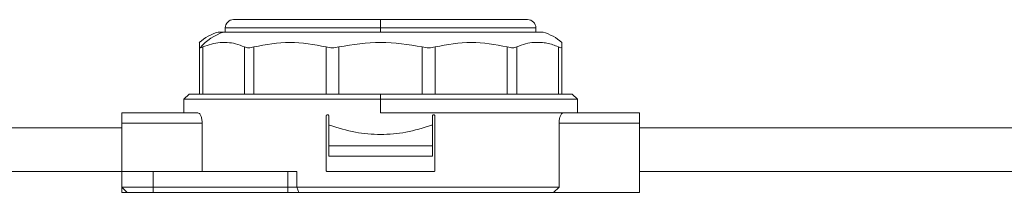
# Model space of a CAD drawing. Header units: millimetres. Extents: x -445 to 1926, y -59 to 420.
# Tile 23 of 44: x 477 to 572, y 160 to 177. Entities that reach past the tile are written whole.
import ezdxf

# ---------------------------------------------------------------- set-up
doc = ezdxf.new("R2010")
doc.units = ezdxf.units.MM
doc.linetypes.add('SLD-Solid', pattern=[0])

msp = doc.modelspace()

# ---------------------------------------------------------------- linework, layer by layer
at = {"color": 7, "linetype": 'SLD-Solid', "lineweight": 18}
for p, q in [((497.614, 177.16), (511.814, 177.16)), ((511.814, 177.16), (511.814, 176.36)), ((511.814, 177.16), (526.014, 177.16)), ((496.124, 175.96), (496.659, 175.96)), ((496.659, 175.96), (527.504, 175.96)), ((496.814, 176.36), (496.814, 175.96)), ((496.814, 176.36), (511.814, 176.36)), ((511.814, 175.96), (511.814, 176.36)), ((511.814, 176.36), (526.814, 176.36)), ((526.814, 175.96), (526.814, 176.36)), ((494.314, 169.96), (494.314, 174.525)), ((494.649, 169.96), (494.649, 174.525)), ((498.669, 169.96), (498.669, 174.525)), ((499.584, 169.96), (499.584, 174.525)), ((506.545, 169.96), (506.545, 174.525)), ((507.795, 169.96), (507.795, 174.525)), ((515.834, 169.96), (515.834, 174.525)), ((517.084, 169.96), (517.084, 174.525)), ((524.045, 169.96), (524.045, 174.525)), ((524.96, 169.96), (524.96, 174.525)), ((528.979, 169.96), (528.979, 174.525)), ((529.314, 169.96), (529.314, 174.525)), ((493.314, 169.96), (492.814, 169.46)), ((492.814, 169.46), (492.814, 168.16)), ((492.814, 169.46), (511.814, 169.46)), ((511.814, 169.96), (493.314, 169.96)), ((511.814, 169.96), (530.314, 169.96)), ((511.814, 169.96), (511.814, 169.46)), ((511.814, 168.16), (511.814, 169.46)), ((511.814, 169.46), (530.814, 169.46)), ((530.814, 169.46), (530.314, 169.96)), ((530.814, 168.16), (530.814, 169.46)), ((486.814, 167.16), (486.814, 168.16)), ((494.151, 168.16), (486.814, 168.16)), ((506.564, 162.585), (506.564, 167.835)), ((506.814, 167.835), (506.814, 166.96)), ((511.814, 168.16), (529.478, 168.16)), ((516.814, 167.835), (516.814, 166.96)), ((517.064, 162.585), (517.064, 167.835)), ((536.814, 168.16), (529.478, 168.16)), ((536.814, 168.16), (536.814, 167.16)), ((486.814, 166.71), (336.814, 166.71)), ((494.581, 167.16), (486.814, 167.16)), ((486.814, 167.16), (486.814, 160.46)), ((494.581, 162.46), (494.581, 167.16)), ((506.814, 164.96), (506.814, 166.96)), ((506.814, 166.96), (506.887, 166.96)), ((516.742, 166.96), (516.814, 166.96)), ((516.814, 166.96), (516.814, 164.96)), ((529.048, 160.96), (529.048, 167.16)), ((536.814, 167.16), (529.048, 167.16)), ((536.814, 167.16), (536.814, 160.46)), ((611.926, 166.71), (536.814, 166.71)), ((516.814, 164.96), (506.814, 164.96)), ((506.814, 163.96), (506.814, 164.96)), ((516.814, 163.96), (516.814, 164.96)), ((506.814, 163.96), (516.814, 163.96)), ((486.814, 162.46), (336.814, 162.46)), ((486.839, 160.96), (486.839, 162.46)), ((486.839, 162.46), (489.839, 162.46)), ((489.839, 160.96), (489.839, 162.46)), ((502.867, 162.46), (489.839, 162.46)), ((502.867, 160.96), (502.867, 162.46)), ((502.867, 162.46), (503.719, 162.46)), ((503.719, 160.96), (503.719, 162.46)), ((506.689, 162.46), (516.939, 162.46)), ((611.926, 162.46), (536.814, 162.46)), ((489.839, 160.96), (486.839, 160.96)), ((487.339, 160.46), (486.839, 160.96)), ((489.839, 160.46), (489.839, 160.96)), ((502.867, 160.96), (489.839, 160.96)), ((503.719, 160.96), (502.867, 160.96)), ((502.867, 160.46), (502.867, 160.96)), ((529.048, 160.96), (503.719, 160.96)), ((503.932, 160.46), (503.719, 160.96)), ((528.495, 160.46), (529.048, 160.96)), ((487.339, 160.46), (486.814, 160.46)), ((489.839, 160.46), (487.339, 160.46)), ((502.867, 160.46), (489.839, 160.46)), ((503.932, 160.46), (502.867, 160.46)), ((528.495, 160.46), (503.932, 160.46)), ((536.814, 160.46), (528.495, 160.46))]:
    msp.add_line(p, q, dxfattribs=at)
for centre, radius, start, end in [((497.614, 176.36), 0.8, 90, 180), ((526.014, 176.36), 0.8, 0, 90), ((497.652, 171.042), 5.15, 107.25492, 130.49862), ((498.189, 171.24), 4.962, 107.9561, 139.78607), ((525.977, 171.042), 5.15, 49.51831, 72.74508)]:
    msp.add_arc(centre, radius, start, end, dxfattribs=at)
for points, knots in [([(494.314, 174.525), (494.314, 174.603), (494.314, 174.76), (494.314, 174.89), (494.314, 174.961), (494.314, 174.955), (494.314, 174.952)], [0, 0, 0, 0, 0.270801, 0.549911, 0.830383, 1, 1, 1, 1]), ([(498.669, 174.525), (498.385, 174.64), (497.836, 174.862), (497.044, 174.963), (495.981, 174.982), (495.2, 174.714), (494.649, 174.525)], [0, 0, 0, 0, 0.21393, 0.414834, 0.587057, 1, 1, 1, 1]), ([(506.545, 174.525), (505.384, 174.744), (503.064, 175.183), (500.743, 174.744), (499.584, 174.525)], [0, 0, 0, 0, 0.500234, 1, 1, 1, 1]), ([(515.834, 174.525), (514.494, 174.744), (511.815, 175.183), (509.135, 174.744), (507.795, 174.525)], [0, 0, 0, 0, 0.499933, 1, 1, 1, 1]), ([(524.045, 174.525), (522.886, 174.744), (520.565, 175.183), (518.245, 174.744), (517.084, 174.525)], [0, 0, 0, 0, 0.499632, 1, 1, 1, 1]), ([(528.979, 174.525), (528.801, 174.603), (528.438, 174.76), (527.88, 174.892), (527.273, 174.969), (526.583, 174.965), (525.793, 174.862), (525.244, 174.64), (524.96, 174.525)], [0, 0, 0, 0, 0.135419, 0.274991, 0.415244, 0.585607, 0.785782, 1, 1, 1, 1]), ([(529.314, 174.952), (529.314, 174.954), (529.314, 174.961), (529.314, 174.858), (529.314, 174.639), (529.314, 174.525)], [0, 0, 0, 0, 0.171076, 0.571477, 1, 1, 1, 1]), ([(494.314, 174.525), (494.319, 174.499), (494.327, 174.452), (494.378, 174.446), (494.4, 174.443)], [0, 0, 0, 0, 0.5738678, 1, 1, 1, 1]), ([(494.4, 174.443), (494.435, 174.448), (494.5, 174.456), (494.603, 174.503), (494.649, 174.525)], [0, 0, 0, 0, 0.54545, 1, 1, 1, 1]), ([(494.151, 168.16), (494.205, 168.144), (494.312, 168.113), (494.434, 167.915), (494.509, 167.709), (494.55, 167.535), (494.576, 167.35), (494.579, 167.223), (494.581, 167.16)], [0, 0, 0, 0, 0.264604, 0.5200918, 0.6446138, 0.7667686, 0.8838972, 1, 1, 1, 1]), ([(506.564, 167.835), (506.566, 167.848), (506.568, 167.876), (506.589, 167.912), (506.619, 167.941), (506.654, 167.957), (506.679, 167.959), (506.689, 167.96)], [0, 0, 0, 0, 0.204476, 0.408827, 0.616694, 0.832234, 1, 1, 1, 1]), ([(506.689, 167.96), (506.704, 167.958), (506.733, 167.955), (506.771, 167.933), (506.799, 167.899), (506.813, 167.864), (506.814, 167.842), (506.814, 167.835)], [0, 0, 0, 0, 0.225045, 0.450236, 0.671063, 0.884001, 1, 1, 1, 1]), ([(516.814, 167.835), (516.816, 167.848), (516.818, 167.876), (516.839, 167.912), (516.869, 167.941), (516.904, 167.957), (516.929, 167.959), (516.939, 167.96)], [0, 0, 0, 0, 0.205142, 0.410174, 0.618314, 0.833457, 1, 1, 1, 1]), ([(516.939, 167.96), (516.954, 167.958), (516.983, 167.955), (517.021, 167.932), (517.049, 167.899), (517.063, 167.864), (517.064, 167.842), (517.064, 167.835)], [0, 0, 0, 0, 0.225402, 0.450933, 0.672395, 0.88557, 1, 1, 1, 1]), ([(529.048, 167.16), (529.05, 167.223), (529.053, 167.35), (529.079, 167.535), (529.12, 167.709), (529.194, 167.915), (529.317, 168.113), (529.424, 168.144), (529.478, 168.16)], [0, 0, 0, 0, 0.116089, 0.233231, 0.355358, 0.479908, 0.735396, 1, 1, 1, 1]), ([(506.887, 166.96), (507.706, 166.701), (509.29, 166.199), (511.814, 165.997), (514.339, 166.199), (515.923, 166.701), (516.742, 166.96)], [0, 0, 0, 0, 0.258504, 0.5, 0.741496, 1, 1, 1, 1]), ([(506.689, 162.46), (506.675, 162.461), (506.646, 162.464), (506.608, 162.487), (506.579, 162.521), (506.566, 162.555), (506.565, 162.577), (506.564, 162.585)], [0, 0, 0, 0, 0.2254015, 0.4509333, 0.6723954, 0.88557, 1, 1, 1, 1]), ([(517.064, 162.585), (517.063, 162.571), (517.061, 162.544), (517.04, 162.507), (517.01, 162.479), (516.975, 162.462), (516.95, 162.461), (516.939, 162.46)], [0, 0, 0, 0, 0.204476, 0.408827, 0.616694, 0.832234, 1, 1, 1, 1])]:
    msp.add_open_spline(points, degree=3, knots=knots, dxfattribs=at)
for points in [[(498.669, 174.525), (498.791, 174.484), (499.036, 174.402), (499.401, 174.484), (499.584, 174.525)], [(506.545, 174.525), (506.743, 174.484), (507.137, 174.402), (507.576, 174.484), (507.795, 174.525)], [(515.834, 174.525), (516.053, 174.484), (516.492, 174.402), (516.886, 174.484), (517.084, 174.525)], [(524.045, 174.525), (524.228, 174.484), (524.593, 174.402), (524.838, 174.484), (524.96, 174.525)], [(528.979, 174.525), (529.076, 174.484), (529.27, 174.402), (529.3, 174.484), (529.314, 174.525)]]:
    msp.add_open_spline(points, degree=3, dxfattribs=at)

doc.saveas('drawing.dxf')
